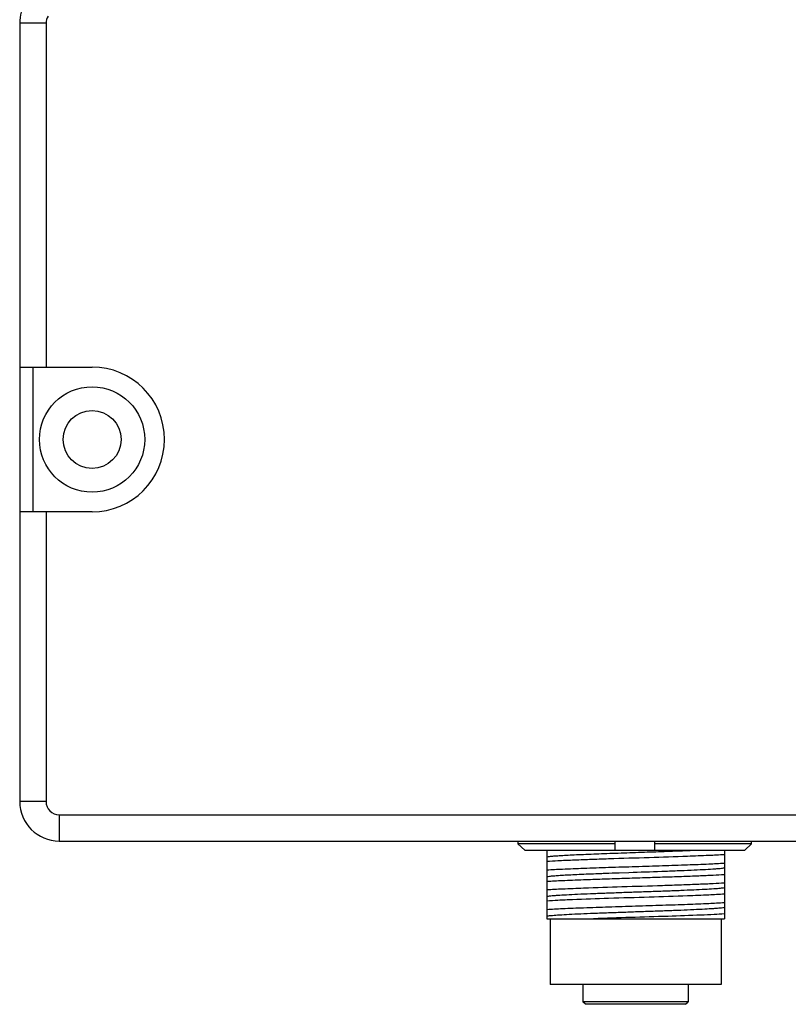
# Model space of a CAD drawing. Header units: millimetres. Extents: x 0 to 339, y 0 to 220.
# Tile 20 of 22: x 273 to 302, y 74 to 111. Entities that reach past the tile are written whole.
import ezdxf

# ---------------------------------------------------------------- set-up
doc = ezdxf.new("R2010")
doc.units = ezdxf.units.MM
doc.header["$LTSCALE"] = 23.1
for name, color, linetype in [('00_COMPONENTS', 7, 'CONTINUOUS'), ('03_ALL_AXES', 7, 'CONTINUOUS'), ('10_ALL_CHAMFER', 7, 'CONTINUOUS')]:
    doc.layers.add(name, color=color, linetype=linetype)

msp = doc.modelspace()

# ---------------------------------------------------------------- linework, layer by layer
at = {"layer": '00_COMPONENTS'}
for p, q in [((291.5785, 80.0198), (291.5785, 79.9198)), ((295.2655, 79.6698), (295.2655, 80.0198)), ((296.7655, 80.0198), (296.7655, 79.6698)), ((300.4526, 79.9198), (300.4526, 80.0198)), ((295.2655, 79.9198), (291.5785, 79.9198)), ((291.5785, 79.9198), (291.8322, 79.6698)), ((291.8322, 79.6698), (300.1988, 79.6698)), ((292.672, 79.6698), (292.672, 77.0697)), ((300.4526, 79.9198), (296.7655, 79.9198)), ((299.422, 79.6698), (299.422, 77.0698)), ((300.1988, 79.6698), (300.4526, 79.9198)), ((295.4248, 78.8162), (295.7926, 78.8291)), ((292.6721, 77.0698), (299.422, 77.0698)), ((292.797, 77.0698), (292.797, 74.5698)), ((299.297, 77.0698), (299.297, 74.5698)), ((299.297, 74.5698), (292.797, 74.5698)), ((294.047, 74.5698), (294.047, 73.9198)), ((298.047, 74.5698), (298.047, 73.9198)), ((298.047, 73.9198), (294.047, 73.9198)), ((294.147, 73.8198), (294.047, 73.9198)), ((297.947, 73.8198), (294.1471, 73.8198)), ((297.947, 73.8198), (298.047, 73.9198))]:
    msp.add_line(p, q, dxfattribs=at)
for points, knots in [([(292.6725, 79.4214), (292.7068, 79.4284), (292.7947, 79.4395), (292.9534, 79.4543), (293.1646, 79.4694), (293.4245, 79.4848), (293.7287, 79.4999), (294.2075, 79.5209), (294.873, 79.5473), (295.7198, 79.5768), (296.5885, 79.6072), (297.4208, 79.6371), (297.9568, 79.6583), (298.2089, 79.6698)], [0, 0, 0, 0, 0.0189725, 0.0478515, 0.0862897, 0.1335443, 0.1887899, 0.2511267, 0.3929212, 0.5492683, 0.7096853, 0.8633887, 1, 1, 1, 1]), ([(299.422, 79.5022), (299.2233, 79.4886), (298.7568, 79.4651), (297.8043, 79.4276), (296.5362, 79.3867), (295.2946, 79.3483), (294.3223, 79.3159), (293.6812, 79.292), (293.1392, 79.2684), (292.814, 79.2508), (292.672, 79.2411)], [0, 0, 0, 0, 0.0884582, 0.2074183, 0.4233226, 0.6519228, 0.7590649, 0.8553696, 0.9368114, 1, 1, 1, 1]), ([(292.672, 78.9242), (292.8707, 78.9378), (293.3372, 78.9611), (294.1204, 78.992), (295.0466, 79.0233), (296.047, 79.0546), (297.0474, 79.0861), (297.9736, 79.1173), (298.7568, 79.1482), (299.2233, 79.1716), (299.422, 79.1852)], [0, 0, 0, 0, 0.0884582, 0.2074183, 0.348075, 0.499999, 0.6519233, 0.7925808, 0.9115407, 1, 1, 1, 1]), ([(295.7926, 78.8291), (296.2084, 78.8435), (296.8187, 78.865), (297.6059, 78.8939), (298.1303, 78.9156), (298.5842, 78.9372), (298.911, 78.9554), (299.1258, 78.971), (299.2489, 78.9818), (299.3448, 78.9925), (299.3994, 79.0006), (299.4219, 79.0052)], [0, 0, 0, 0, 0.3434268, 0.5041046, 0.6501864, 0.7766384, 0.8791257, 0.9203567, 0.954456, 0.9810884, 1, 1, 1, 1]), ([(292.672, 78.6711), (292.705, 78.6778), (292.7886, 78.6885), (292.939, 78.7028), (293.138, 78.7174), (293.3827, 78.7322), (293.6694, 78.7468), (294.1217, 78.7671), (294.4781, 78.7814), (294.7257, 78.7908)], [0, 0, 0, 0, 0.0489901, 0.1227768, 0.2202273, 0.339889, 0.480142, 0.6386562, 1, 1, 1, 1]), ([(292.672, 78.4906), (292.8707, 78.5044), (293.196, 78.5211), (293.6627, 78.5404), (294.1644, 78.5595), (294.7915, 78.5825), (295.5365, 78.6052), (296.3029, 78.6291), (297.0584, 78.6544), (297.7718, 78.6768), (298.4128, 78.7009), (298.9548, 78.7248), (299.2801, 78.7418), (299.422, 78.7516)], [0, 0, 0, 0, 0.0884617, 0.144632, 0.2074221, 0.3114311, 0.4233271, 0.5384305, 0.6519269, 0.7590681, 0.8553725, 0.9368139, 1, 1, 1, 1]), ([(294.7257, 78.7908), (294.7825, 78.793), (295.0155, 78.8018), (295.2486, 78.8101), (295.4248, 78.8162)], [0, 0, 0, 0, 0.2436346, 1, 1, 1, 1]), ([(292.672, 78.1742), (292.8707, 78.1877), (293.3372, 78.2111), (294.2897, 78.2488), (295.5579, 78.2896), (296.7994, 78.328), (297.7718, 78.3605), (298.4128, 78.3843), (298.9548, 78.4079), (299.28, 78.4255), (299.422, 78.4352)], [0, 0, 0, 0, 0.088458, 0.2074182, 0.4233225, 0.6519228, 0.7590648, 0.8553695, 0.9368113, 1, 1, 1, 1]), ([(292.6724, 77.9209), (292.6935, 77.9252), (292.7443, 77.933), (292.8332, 77.9432), (292.9468, 77.9534), (293.1447, 77.9679), (293.4454, 77.9855), (293.8635, 78.0062), (294.3482, 78.0265), (294.8848, 78.0467), (295.4569, 78.0676), (296.047, 78.0882), (296.6371, 78.1084), (297.2092, 78.1292), (297.7458, 78.1498), (298.2305, 78.1699), (298.6486, 78.1903), (298.9494, 78.2083), (299.1471, 78.2228), (299.2605, 78.2329), (299.3495, 78.243), (299.4005, 78.2507), (299.4217, 78.2551)], [0, 0, 0, 0, 0.0095453, 0.0228037, 0.0397125, 0.0601455, 0.1108764, 0.1733975, 0.2459172, 0.326192, 0.4117426, 0.4999904, 0.5882378, 0.6738056, 0.7540757, 0.8265547, 0.8891323, 0.9398643, 0.9602571, 0.9771357, 0.9904077, 1, 1, 1, 1]), ([(299.422, 78.002), (299.2233, 77.9888), (298.7568, 77.9649), (297.8043, 77.9276), (296.5362, 77.8866), (295.0778, 77.8414), (293.9222, 77.8024), (293.1392, 77.7684), (292.814, 77.7505), (292.672, 77.741)], [0, 0, 0, 0, 0.0884582, 0.2074183, 0.4233227, 0.651923, 0.8553694, 0.9368114, 1, 1, 1, 1]), ([(292.672, 77.4242), (292.8707, 77.4377), (293.3372, 77.4612), (294.1204, 77.4921), (295.0466, 77.5232), (296.047, 77.5547), (297.0474, 77.5861), (297.9736, 77.6173), (298.7568, 77.6482), (299.2233, 77.6716), (299.422, 77.6852)], [0, 0, 0, 0, 0.0884584, 0.2074185, 0.3480752, 0.4999991, 0.6519234, 0.7925809, 0.9115409, 1, 1, 1, 1]), ([(292.6721, 77.171), (292.6933, 77.1753), (292.7444, 77.1829), (292.8792, 77.198), (293.1067, 77.2157), (293.4454, 77.2359), (293.8635, 77.2558), (294.3483, 77.2764), (294.8848, 77.2972), (295.4569, 77.3173), (296.047, 77.338), (296.6371, 77.3588), (297.2092, 77.379), (297.7458, 77.3995), (298.2305, 77.4203), (298.6486, 77.4404), (298.9493, 77.4579), (299.1471, 77.4728), (299.2608, 77.4832), (299.3498, 77.4932), (299.4007, 77.5008), (299.4217, 77.5051)], [0, 0, 0, 0, 0.0096008, 0.0228989, 0.060182, 0.1108713, 0.1734626, 0.245957, 0.3261995, 0.4117675, 0.5000145, 0.5882638, 0.6738052, 0.7540607, 0.8266006, 0.8891201, 0.9398146, 0.9602467, 0.9771798, 0.9904613, 1, 1, 1, 1]), ([(299.422, 77.2518), (299.2912, 77.2426), (298.9935, 77.2259), (298.2788, 77.1942), (297.2189, 77.158), (295.8594, 77.116), (294.9169, 77.0864), (294.4505, 77.0698)], [0, 0, 0, 0, 0.0790459, 0.1798274, 0.4313874, 0.7185446, 1, 1, 1, 1])]:
    msp.add_open_spline(points, degree=3, knots=knots, dxfattribs=at)
at = {"layer": '03_ALL_AXES'}
for radius in [2, 1.1]:
    msp.add_circle((275.397, 95.2698), radius, dxfattribs=at)
msp.add_arc((275.397, 95.2698), 2.75, 270, 90, dxfattribs=at)
at = {"layer": '10_ALL_CHAMFER'}
for p, q in [((272.647, 111.0751), (272.647, 81.5198)), ((273.647, 111.0751), (272.647, 111.0751)), ((273.647, 111.0751), (273.647, 98.0198)), ((272.647, 98.0198), (275.397, 98.0198)), ((273.147, 98.0198), (273.147, 92.5198)), ((275.397, 92.5198), (272.647, 92.5198)), ((273.647, 92.5198), (273.647, 81.5198)), ((273.647, 81.5198), (272.647, 81.5198)), ((274.147, 81.0198), (326.897, 81.0198)), ((274.147, 81.0198), (274.147, 80.0198)), ((274.147, 80.0198), (330.897, 80.0198))]:
    msp.add_line(p, q, dxfattribs=at)
for centre, radius, start, end in [((274.147, 111.0751), 1.5, 147, 180), ((274.147, 111.0751), 0.5, 147, 180), ((274.147, 81.5198), 1.5, 180, 270), ((274.147, 81.5198), 0.5, 180, 270)]:
    msp.add_arc(centre, radius, start, end, dxfattribs=at)

doc.saveas('drawing.dxf')
